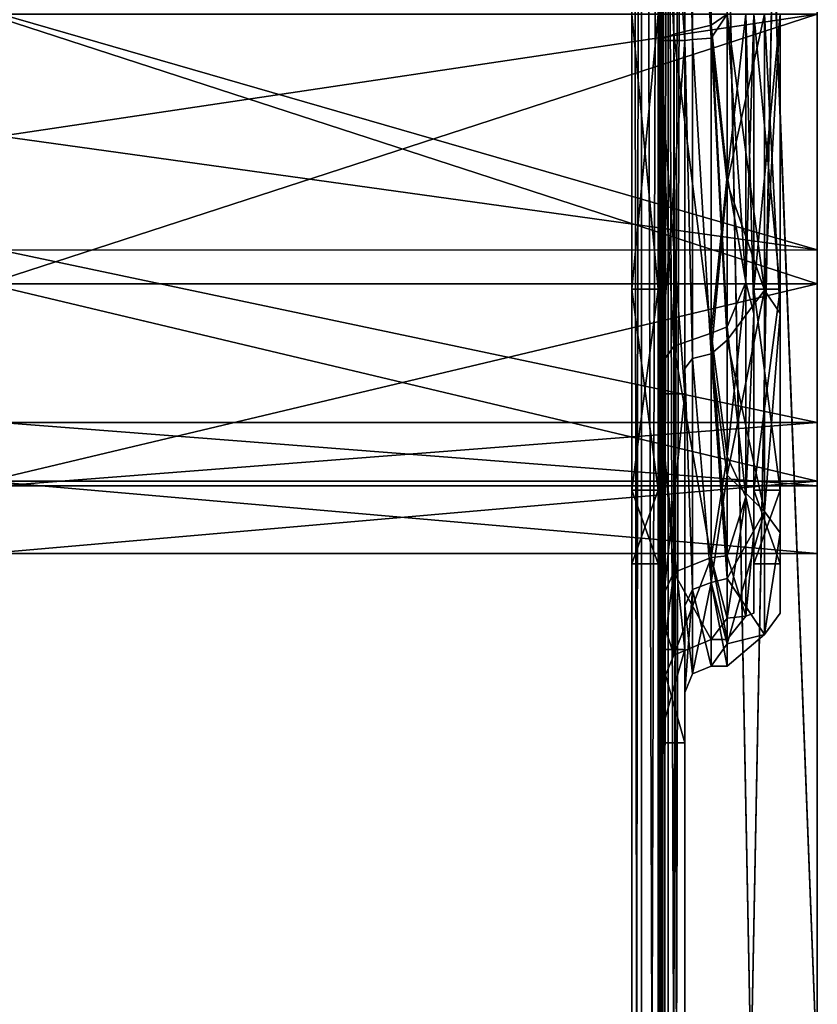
# Model space of a CAD drawing. Header units: millimetres. Extents: x -75 to 0, y -130 to 133.
# Tile 118 of 121: x -30 to 0, y 3 to 40. Entities that reach past the tile are written whole.
import ezdxf

# ---------------------------------------------------------------- set-up
doc = ezdxf.new("R2010")
doc.units = ezdxf.units.MM
doc.header["$LTSCALE"] = 65.185185
for name, color, linetype in [('27', 7, 'CONTINUOUS'), ('334', 7, 'CONTINUOUS'), ('348', 7, 'CONTINUOUS'), ('351', 7, 'CONTINUOUS'), ('354', 7, 'CONTINUOUS'), ('356', 7, 'CONTINUOUS'), ('358', 7, 'CONTINUOUS'), ('360', 7, 'CONTINUOUS'), ('361', 7, 'CONTINUOUS'), ('362', 7, 'CONTINUOUS'), ('363', 7, 'CONTINUOUS'), ('364', 7, 'CONTINUOUS'), ('366', 7, 'CONTINUOUS'), ('368', 7, 'CONTINUOUS'), ('370', 7, 'CONTINUOUS'), ('389', 7, 'CONTINUOUS'), ('390', 7, 'CONTINUOUS'), ('391', 7, 'CONTINUOUS'), ('392', 7, 'CONTINUOUS'), ('393', 7, 'CONTINUOUS'), ('394', 7, 'CONTINUOUS'), ('396', 7, 'CONTINUOUS'), ('397', 7, 'CONTINUOUS'), ('398', 7, 'CONTINUOUS'), ('400', 7, 'CONTINUOUS'), ('401', 7, 'CONTINUOUS')]:
    doc.layers.add(name, color=color, linetype=linetype)

msp = doc.modelspace()

# ---------------------------------------------------------------- linework, layer by layer
at = {"layer": '27', "linetype": 'CONTINUOUS'}
for points in [[(-30.8, 40, 17.8), (0, 40, 17.8), (0, 31.1, 15.415), (-30.8, 40, 17.8)], [(0, 40, -17.8), (-30.8, 40, -17.8), (-30.8, 35.39, -17.193), (0, 40, -17.8)], [(0, 31.1, -15.415), (0, 40, -17.8), (-30.8, 35.39, -17.193), (0, 31.1, -15.415)], [(-30.8, 40, 17.8), (0, 31.1, 15.415), (-30.8, 35.39, 17.193), (-30.8, 40, 17.8)], [(-30.8, 31.098, -15.414), (0, 31.1, -15.415), (-30.8, 35.39, -17.193), (-30.8, 31.098, -15.414)], [(-30.8, 35.39, 17.193), (0, 31.1, 15.415), (-30.8, 31.098, 15.414), (-30.8, 35.39, 17.193)], [(0, 24.585, -8.9), (0, 31.1, -15.415), (-30.8, 31.098, -15.414), (0, 24.585, -8.9)], [(0, 31.1, 15.415), (0, 24.585, 8.9), (-30.8, 31.098, 15.414), (0, 31.1, 15.415)], [(-30.8, 24.584, -8.899), (0, 24.585, -8.9), (-30.8, 31.098, -15.414), (-30.8, 24.584, -8.899)], [(-30.8, 31.098, 15.414), (0, 24.585, 8.9), (-30.8, 24.584, 8.899), (-30.8, 31.098, 15.414)], [(0, 22.2), (0, 24.585, -8.9), (-30.8, 22.2, 0), (0, 22.2)], [(-30.8, 22.2, 0), (0, 24.585, -8.9), (-30.8, 24.584, -8.899), (-30.8, 22.2, 0)], [(0, 24.585, 8.9), (0, 22.2), (-30.8, 24.584, 8.899), (0, 24.585, 8.9)], [(-30.8, 24.584, 8.899), (0, 22.2), (-30.8, 22.2, 0), (-30.8, 24.584, 8.899)]]:
    msp.add_3dface(points, dxfattribs=at)
at = {"layer": '334', "linetype": 'CONTINUOUS'}
for points in [[(-31.3, 40, 20.35), (-31.3, 29.825, 17.624), (0, 40, 20.35), (-31.3, 40, 20.35)], [(0, 40, 20.35), (-31.3, 29.825, 17.624), (0, 29.825, 17.624), (0, 40, 20.35)], [(-31.3, 29.825, -17.624), (-31.3, 40, -20.35), (0, 29.825, -17.624), (-31.3, 29.825, -17.624)], [(-31.3, 40, -20.35), (0, 40, -20.35), (0, 29.825, -17.624), (-31.3, 40, -20.35)], [(-31.3, 29.825, 17.624), (-31.3, 22.376, 10.175), (0, 29.825, 17.624), (-31.3, 29.825, 17.624)], [(0, 29.825, 17.624), (-31.3, 22.376, 10.175), (0, 22.376, 10.175), (0, 29.825, 17.624)], [(-31.3, 22.376, -10.175), (-31.3, 29.825, -17.624), (0, 22.376, -10.175), (-31.3, 22.376, -10.175)], [(0, 22.376, -10.175), (-31.3, 29.825, -17.624), (0, 29.825, -17.624), (0, 22.376, -10.175)], [(-31.3, 22.376, 10.175), (-31.3, 19.65), (0, 22.376, 10.175), (-31.3, 22.376, 10.175)], [(-31.3, 19.65), (-31.3, 22.376, -10.175), (0, 19.65), (-31.3, 19.65)], [(0, 22.376, 10.175), (-31.3, 19.65), (0, 19.65), (0, 22.376, 10.175)], [(0, 19.65), (-31.3, 22.376, -10.175), (0, 22.376, -10.175), (0, 19.65)]]:
    msp.add_3dface(points, dxfattribs=at)
at = {"layer": '348', "linetype": 'CONTINUOUS'}
for points in [[(0, 31.1, 15.415), (0, 40, 17.8), (0, 29.825, 17.624), (0, 31.1, 15.415)], [(0, 40, 17.8), (0, 40, 20.35), (0, 29.825, 17.624), (0, 40, 17.8)], [(0, 40, -17.8), (0, 31.1, -15.415), (0, 40, -20.35), (0, 40, -17.8)], [(0, 40, -20.35), (0, 31.1, -15.415), (0, 29.825, -17.624), (0, 40, -20.35)], [(0, 31.1, -15.415), (0, 24.585, -8.9), (0, 29.825, -17.624), (0, 31.1, -15.415)], [(0, 24.585, 8.9), (0, 31.1, 15.415), (0, 29.825, 17.624), (0, 24.585, 8.9)], [(0, 24.585, -8.9), (0, 22.376, -10.175), (0, 29.825, -17.624), (0, 24.585, -8.9)], [(0, 24.585, 8.9), (0, 29.825, 17.624), (0, 22.376, 10.175), (0, 24.585, 8.9)], [(0, 24.585, -8.9), (0, 22.2), (0, 22.376, -10.175), (0, 24.585, -8.9)], [(0, 22.2), (0, 24.585, 8.9), (0, 22.376, 10.175), (0, 22.2)], [(0, 22.2), (0, 22.376, 10.175), (0, 19.65), (0, 22.2)], [(0, 22.2), (0, 19.65), (0, 22.376, -10.175), (0, 22.2)]]:
    msp.add_3dface(points, dxfattribs=at)
at = {"layer": '351', "linetype": 'CONTINUOUS'}
for points in [[(-7, 40, 20.75), (-6, 40, 20.75), (-6, 29.625, 17.97), (-7, 40, 20.75)], [(-7, 29.625, 17.97), (-7, 40, 20.75), (-6, 29.625, 17.97), (-7, 29.625, 17.97)], [(-7, 40, -20.75), (-7, 29.625, -17.97), (-6, 40, -20.75), (-7, 40, -20.75)], [(-6, 40, -20.75), (-7, 29.625, -17.97), (-6, 29.625, -17.97), (-6, 40, -20.75)], [(-7, 22.03, 10.375), (-7, 29.625, 17.97), (-6, 22.03, 10.375), (-7, 22.03, 10.375)], [(-6, 22.03, 10.375), (-7, 29.625, 17.97), (-6, 29.625, 17.97), (-6, 22.03, 10.375)], [(-7, 29.625, -17.97), (-7, 22.03, -10.375), (-6, 29.625, -17.97), (-7, 29.625, -17.97)], [(-6, 29.625, -17.97), (-7, 22.03, -10.375), (-6, 22.03, -10.375), (-6, 29.625, -17.97)], [(-7, 19.25), (-7, 22.03, 10.375), (-6, 19.25), (-7, 19.25)], [(-6, 19.25), (-7, 22.03, 10.375), (-6, 22.03, 10.375), (-6, 19.25)], [(-7, 22.03, -10.375), (-7, 19.25), (-6, 22.03, -10.375), (-7, 22.03, -10.375)], [(-6, 22.03, -10.375), (-7, 19.25), (-6, 19.25), (-6, 22.03, -10.375)]]:
    msp.add_3dface(points, dxfattribs=at)
at = {"layer": '354', "linetype": 'CONTINUOUS'}
for points in [[(0, -129, 49), (-5, -129, 49), (-5, 129, 49), (0, -129, 49)], [(0, 0, 49), (0, -129, 49), (-5, 129, 49), (0, 0, 49)], [(0, 129, 49), (0, 0, 49), (-5, 129, 49), (0, 129, 49)]]:
    msp.add_3dface(points, dxfattribs=at)
at = {"layer": '356', "linetype": 'CONTINUOUS'}
for points in [[(-5, -129, -49), (0, 129, -49), (-5, 129, -49), (-5, -129, -49)], [(0, 129, -49), (-5, -129, -49), (0, 0, -49), (0, 129, -49)]]:
    msp.add_3dface(points, dxfattribs=at)
at = {"layer": '358', "linetype": 'CONTINUOUS'}
for points in [[(-5, 130, 50), (-5, -130, 50), (0, 130, 50), (-5, 130, 50)], [(0, 130, 50), (-5, -130, 50), (0, 0, 50), (0, 130, 50)]]:
    msp.add_3dface(points, dxfattribs=at)
at = {"layer": '360', "linetype": 'CONTINUOUS'}
for points in [[(0, -130, -50), (-5, -130, -50), (-5, 130, -50), (0, -130, -50)], [(0, -130, -50), (-5, 130, -50), (0, 0, -50), (0, -130, -50)], [(-5, 130, -50), (0, 130, -50), (0, 0, -50), (-5, 130, -50)]]:
    msp.add_3dface(points, dxfattribs=at)
at = {"layer": '361', "linetype": 'CONTINUOUS'}
for points in [[(0, 129, 49), (0, 130, 50), (0, 0, 50), (0, 129, 49)], [(0, 129, -49), (0, 0, -49), (0, 130, -50), (0, 129, -49)], [(0, 130, -50), (0, 0, -49), (0, 0, -50), (0, 130, -50)], [(0, 0, 49), (0, 129, 49), (0, 0, 50), (0, 0, 49)]]:
    msp.add_3dface(points, dxfattribs=at)
at = {"layer": '362', "linetype": 'CONTINUOUS'}
for points in [[(-6, 128, 48), (-6, -128, 48), (-6, 38.999, 27.482), (-6, 128, 48)], [(-6, 52.579, 24.455), (-6, 128, 48), (-6, 38.999, 27.482), (-6, 52.579, 24.455)], [(-6, -128, -48), (-6, 128, -48), (-6, -41.001, -27.482), (-6, -128, -48)], [(-6, -41.001, -27.482), (-6, 128, -48), (-6, -27.421, -24.455), (-6, -41.001, -27.482)], [(-6, -27.421, -24.455), (-6, 128, -48), (-6, -17.062, -15.168), (-6, -27.421, -24.455)], [(-6, -17.062, -15.168), (-6, 128, -48), (-6, 38.999, -27.482), (-6, -17.062, -15.168)], [(-6, 38.999, -27.482), (-6, 128, -48), (-6, 52.579, -24.455), (-6, 38.999, -27.482)], [(-6, 51.63, -22.806), (-6, 40, -20.75), (-6, 39.001, -25.581), (-6, 51.63, -22.806)], [(-6, 39.001, 25.581), (-6, 50.375, 17.97), (-6, 51.63, 22.806), (-6, 39.001, 25.581)], [(-6, 40, 20.75), (-6, 50.375, 17.97), (-6, 39.001, 25.581), (-6, 40, 20.75)], [(-6, 29.625, 17.97), (-6, 40, 20.75), (-6, 39.001, 25.581), (-6, 29.625, 17.97)], [(-6, 40, -20.75), (-6, 29.625, -17.97), (-6, 39.001, -25.581), (-6, 40, -20.75)], [(-6, 39.001, -25.581), (-6, 29.625, -17.97), (-6, 26.628, -21.83), (-6, 39.001, -25.581)], [(-6, 26.628, 21.83), (-6, 29.625, 17.97), (-6, 39.001, 25.581), (-6, 26.628, 21.83)], [(-6, 38.999, 27.482), (-6, -128, 48), (-6, 25.676, 23.475), (-6, 38.999, 27.482)], [(-6, 25.676, -23.475), (-6, -17.062, -15.168), (-6, 38.999, -27.482), (-6, 25.676, -23.475)], [(-6, 29.625, -17.97), (-6, 22.03, -10.375), (-6, 26.628, -21.83), (-6, 29.625, -17.97)], [(-6, 22.03, 10.375), (-6, 29.625, 17.97), (-6, 26.628, 21.83), (-6, 22.03, 10.375)], [(-6, 26.628, -21.83), (-6, 22.03, -10.375), (-6, 17.665, -12.511), (-6, 26.628, -21.83)], [(-6, 17.665, 12.511), (-6, 22.03, 10.375), (-6, 26.628, 21.83), (-6, 17.665, 12.511)], [(-6, -128, 48), (-6, -27.421, 24.455), (-6, 25.676, 23.475), (-6, -128, 48)], [(-6, -12.573, 2), (-6, -12.573, -2), (-6, 25.676, -23.475), (-6, -12.573, 2)], [(-6, 16.019, -13.46), (-6, -12.573, 2), (-6, 25.676, -23.475), (-6, 16.019, -13.46)], [(-6, 25.676, 23.475), (-6, -27.421, 24.455), (-6, 16.019, 13.46), (-6, 25.676, 23.475)], [(-6, -12.573, -2), (-6, -17.062, -15.168), (-6, 25.676, -23.475), (-6, -12.573, -2)], [(-6, 22.03, -10.375), (-6, 19.25), (-6, 17.665, -12.511), (-6, 22.03, -10.375)], [(-6, 19.25), (-6, 22.03, 10.375), (-6, 17.665, 12.511), (-6, 19.25)], [(-6, 17.665, -12.511), (-6, 19.25), (-6, 17.665, 12.511), (-6, 17.665, -12.511)], [(-6, 14.4), (-6, 17.665, -12.511), (-6, 17.665, 12.511), (-6, 14.4)], [(-6, 12.5), (-6, -12.573, 2), (-6, 16.019, -13.46), (-6, 12.5)], [(-6, 16.019, 13.46), (-6, -27.421, 24.455), (-6, 12.5), (-6, 16.019, 13.46)], [(-6, -17.062, 15.168), (-6, -12.573, 2), (-6, 12.5), (-6, -17.062, 15.168)], [(-6, -27.421, 24.455), (-6, -17.062, 15.168), (-6, 12.5), (-6, -27.421, 24.455)]]:
    msp.add_3dface(points, dxfattribs=at)
at = {"layer": '363', "linetype": 'CONTINUOUS'}
for points in [[(-7, -29.625, 17.97), (-7, -40, 20.75), (-7, 128, 48), (-7, -29.625, 17.97)], [(-7, 128, 48), (-7, -40, 20.75), (-7, -128, 48), (-7, 128, 48)], [(-7, -22.03, 10.375), (-7, -29.625, 17.97), (-7, 128, 48), (-7, -22.03, 10.375)], [(-7, 29.625, 17.97), (-7, -22.03, 10.375), (-7, 128, 48), (-7, 29.625, 17.97)], [(-7, 40, 20.75), (-7, 29.625, 17.97), (-7, 128, 48), (-7, 40, 20.75)], [(-7, -128, -48), (-7, 40, -20.75), (-7, 128, -48), (-7, -128, -48)], [(-7, 29.625, -17.97), (-7, 40, -20.75), (-7, -128, -48), (-7, 29.625, -17.97)], [(-7, -19.25), (-7, -22.03, 10.375), (-7, 29.625, 17.97), (-7, -19.25)], [(-7, -19.25), (-7, 29.625, 17.97), (-7, 22.03, 10.375), (-7, -19.25)], [(-7, 22.03, -10.375), (-7, 29.625, -17.97), (-7, -128, -48), (-7, 22.03, -10.375)], [(-7, -29.625, -17.97), (-7, 19.25), (-7, 22.03, -10.375), (-7, -29.625, -17.97)], [(-7, -29.625, -17.97), (-7, 22.03, -10.375), (-7, -128, -48), (-7, -29.625, -17.97)], [(-7, -19.25), (-7, 22.03, 10.375), (-7, 19.25), (-7, -19.25)], [(-7, -29.625, -17.97), (-7, -22.03, -10.375), (-7, 19.25), (-7, -29.625, -17.97)], [(-7, -22.03, -10.375), (-7, -19.25), (-7, 19.25), (-7, -22.03, -10.375)]]:
    msp.add_3dface(points, dxfattribs=at)
at = {"layer": '364', "linetype": 'CONTINUOUS'}
for points in [[(-5, -129, -49), (-5, 129, -49), (-5.63, 128.776, -48.776), (-5, -129, -49)], [(-5.892, 128.452, -48.452), (-5.63, -128.776, -48.776), (-5.63, 128.776, -48.776), (-5.892, 128.452, -48.452)], [(-5.63, -128.776, -48.776), (-5, -129, -49), (-5.63, 128.776, -48.776), (-5.63, -128.776, -48.776)], [(-6, 128, -48), (-5.892, -128.452, -48.452), (-5.892, 128.452, -48.452), (-6, 128, -48)], [(-5.892, -128.452, -48.452), (-5.63, -128.776, -48.776), (-5.892, 128.452, -48.452), (-5.892, -128.452, -48.452)], [(-6, 128, -48), (-6, -128, -48), (-5.892, -128.452, -48.452), (-6, 128, -48)]]:
    msp.add_3dface(points, dxfattribs=at)
at = {"layer": '366', "linetype": 'CONTINUOUS'}
for points in [[(-5, 129, 49), (-5, -129, 49), (-5.63, -128.776, 48.776), (-5, 129, 49)], [(-5, 129, 49), (-5.63, -128.776, 48.776), (-5.63, 128.776, 48.776), (-5, 129, 49)], [(-5.63, -128.776, 48.776), (-5.892, -128.452, 48.452), (-5.63, 128.776, 48.776), (-5.63, -128.776, 48.776)], [(-5.63, 128.776, 48.776), (-5.892, -128.452, 48.452), (-5.892, 128.452, 48.452), (-5.63, 128.776, 48.776)], [(-6, -128, 48), (-6, 128, 48), (-5.892, 128.452, 48.452), (-6, -128, 48)], [(-5.892, -128.452, 48.452), (-6, -128, 48), (-5.892, 128.452, 48.452), (-5.892, -128.452, 48.452)]]:
    msp.add_3dface(points, dxfattribs=at)
at = {"layer": '368', "linetype": 'CONTINUOUS'}
for points in [[(-5.845, -129.813, -49.813), (-6.631, -129.158, -49.158), (-5.845, 129.813, -49.813), (-5.845, -129.813, -49.813)], [(-5.845, 129.813, -49.813), (-6.631, -129.158, -49.158), (-6.631, 129.158, -49.158), (-5.845, 129.813, -49.813)], [(-5, 130, -50), (-5, -130, -50), (-5.845, -129.813, -49.813), (-5, 130, -50)], [(-5, 130, -50), (-5.845, -129.813, -49.813), (-5.845, 129.813, -49.813), (-5, 130, -50)], [(-7, -128, -48), (-7, 128, -48), (-6.631, 129.158, -49.158), (-7, -128, -48)], [(-6.631, -129.158, -49.158), (-7, -128, -48), (-6.631, 129.158, -49.158), (-6.631, -129.158, -49.158)]]:
    msp.add_3dface(points, dxfattribs=at)
at = {"layer": '370', "linetype": 'CONTINUOUS'}
for points in [[(-6.631, 129.158, 49.158), (-5.845, -129.813, 49.813), (-5.845, 129.813, 49.813), (-6.631, 129.158, 49.158)], [(-5, -130, 50), (-5, 130, 50), (-5.845, 129.813, 49.813), (-5, -130, 50)], [(-5.845, -129.813, 49.813), (-5, -130, 50), (-5.845, 129.813, 49.813), (-5.845, -129.813, 49.813)], [(-7, 128, 48), (-6.631, -129.158, 49.158), (-6.631, 129.158, 49.158), (-7, 128, 48)], [(-6.631, -129.158, 49.158), (-5.845, -129.813, 49.813), (-6.631, 129.158, 49.158), (-6.631, -129.158, 49.158)], [(-7, 128, 48), (-7, -128, 48), (-6.631, -129.158, 49.158), (-7, 128, 48)]]:
    msp.add_3dface(points, dxfattribs=at)
at = {"layer": '389', "linetype": 'CONTINUOUS'}
for points in [[(-2.4, 28.701, 19.573), (-2.4, 40, 22.6), (-2.4, 29.625, 17.97), (-2.4, 28.701, 19.573)], [(-2.4, 29.625, 17.97), (-2.4, 40, 22.6), (-2.4, 40, 20.75), (-2.4, 29.625, 17.97)], [(-2.4, 40, -22.6), (-2.4, 28.701, -19.573), (-2.4, 40, -20.75), (-2.4, 40, -22.6)], [(-2.4, 40, -20.75), (-2.4, 28.701, -19.573), (-2.4, 29.625, -17.97), (-2.4, 40, -20.75)], [(-2.4, 22.03, 10.375), (-2.4, 28.701, 19.573), (-2.4, 29.625, 17.97), (-2.4, 22.03, 10.375)], [(-2.4, 29.625, -17.97), (-2.4, 28.701, -19.573), (-2.4, 22.03, -10.375), (-2.4, 29.625, -17.97)], [(-2.4, 20.428, 11.3), (-2.4, 28.701, 19.573), (-2.4, 22.03, 10.375), (-2.4, 20.428, 11.3)], [(-2.4, 28.701, -19.573), (-2.4, 20.428, -11.3), (-2.4, 22.03, -10.375), (-2.4, 28.701, -19.573)], [(-2.4, 19.25), (-2.4, 20.428, 11.3), (-2.4, 22.03, 10.375), (-2.4, 19.25)], [(-2.4, 22.03, -10.375), (-2.4, 20.428, -11.3), (-2.4, 19.25), (-2.4, 22.03, -10.375)], [(-2.4, 17.4), (-2.4, 20.428, 11.3), (-2.4, 19.25), (-2.4, 17.4)], [(-2.4, 20.428, -11.3), (-2.4, 17.4), (-2.4, 19.25), (-2.4, 20.428, -11.3)]]:
    msp.add_3dface(points, dxfattribs=at)
at = {"layer": '390', "linetype": 'CONTINUOUS'}
for points in [[(-4, 39.58, -23.596), (-3.4, 40, -23.6), (-4, 51.312, -20.713), (-4, 39.58, -23.596)], [(-4, 51.312, 20.713), (-3.4, 40, 23.6), (-4, 39.58, 23.596), (-4, 51.312, 20.713)], [(-3.4, 33.892, -22.796), (-3.4, 40, -23.6), (-4, 39.58, -23.596), (-3.4, 33.892, -22.796)], [(-3.4, 40, 23.6), (-3.4, 33.892, 22.796), (-4, 39.58, 23.596), (-3.4, 40, 23.6)], [(-4, 27.958, -20.297), (-3.4, 33.892, -22.796), (-4, 39.58, -23.596), (-4, 27.958, -20.297)], [(-3.4, 33.892, 22.796), (-3.4, 28.2, 20.438), (-4, 39.58, 23.596), (-3.4, 33.892, 22.796)], [(-4, 39.58, 23.596), (-3.4, 28.2, 20.438), (-4, 27.958, 20.297), (-4, 39.58, 23.596)], [(-3.4, 28.2, -20.438), (-3.4, 33.892, -22.796), (-4, 27.958, -20.297), (-3.4, 28.2, -20.438)], [(-3.4, 23.312, -16.688), (-3.4, 28.2, -20.438), (-4, 27.958, -20.297), (-3.4, 23.312, -16.688)], [(-3.4, 28.2, 20.438), (-3.4, 23.312, 16.688), (-4, 27.958, 20.297), (-3.4, 28.2, 20.438)], [(-4, 19.492, -11.678), (-3.4, 23.312, -16.688), (-4, 27.958, -20.297), (-4, 19.492, -11.678)], [(-3.4, 23.312, 16.688), (-3.4, 19.562, 11.8), (-4, 27.958, 20.297), (-3.4, 23.312, 16.688)], [(-4, 27.958, 20.297), (-3.4, 19.562, 11.8), (-4, 19.492, 11.678), (-4, 27.958, 20.297)], [(-3.4, 19.562, -11.8), (-3.4, 23.312, -16.688), (-4, 19.492, -11.678), (-3.4, 19.562, -11.8)], [(-3.4, 17.204, -6.108), (-3.4, 19.562, -11.8), (-4, 19.492, -11.678), (-3.4, 17.204, -6.108)], [(-3.4, 19.562, 11.8), (-3.4, 17.204, 6.108), (-4, 19.492, 11.678), (-3.4, 19.562, 11.8)], [(-4, 16.4), (-3.4, 17.204, -6.108), (-4, 19.492, -11.678), (-4, 16.4)], [(-3.4, 17.204, 6.108), (-3.4, 16.4), (-4, 19.492, 11.678), (-3.4, 17.204, 6.108)], [(-4, 19.492, 11.678), (-3.4, 16.4), (-4, 16.4), (-4, 19.492, 11.678)], [(-3.4, 16.4), (-3.4, 17.204, -6.108), (-4, 16.4), (-3.4, 16.4)]]:
    msp.add_3dface(points, dxfattribs=at)
at = {"layer": '391', "linetype": 'CONTINUOUS'}
for points in [[(-6, 52.579, 24.455), (-6, 38.999, 27.482), (-5, 52.579, 24.455), (-6, 52.579, 24.455)], [(-5, 52.579, 24.455), (-6, 38.999, 27.482), (-5, 38.999, 27.482), (-5, 52.579, 24.455)], [(-6, 38.999, -27.482), (-6, 52.579, -24.455), (-5, 38.999, -27.482), (-6, 38.999, -27.482)], [(-5, 38.999, -27.482), (-6, 52.579, -24.455), (-5, 52.579, -24.455), (-5, 38.999, -27.482)], [(-6, 38.999, 27.482), (-6, 25.676, 23.475), (-5, 38.999, 27.482), (-6, 38.999, 27.482)], [(-5, 38.999, 27.482), (-6, 25.676, 23.475), (-5, 25.676, 23.475), (-5, 38.999, 27.482)], [(-6, 25.676, -23.475), (-6, 38.999, -27.482), (-5, 25.676, -23.475), (-6, 25.676, -23.475)], [(-5, 25.676, -23.475), (-6, 38.999, -27.482), (-5, 38.999, -27.482), (-5, 25.676, -23.475)], [(-6, 25.676, 23.475), (-6, 16.019, 13.46), (-5, 25.676, 23.475), (-6, 25.676, 23.475)], [(-5, 25.676, 23.475), (-6, 16.019, 13.46), (-5, 16.019, 13.46), (-5, 25.676, 23.475)], [(-6, 16.019, -13.46), (-6, 25.676, -23.475), (-5, 16.019, -13.46), (-6, 16.019, -13.46)], [(-5, 16.019, -13.46), (-6, 25.676, -23.475), (-5, 25.676, -23.475), (-5, 16.019, -13.46)], [(-6, 16.019, 13.46), (-6, 12.5), (-5, 16.019, 13.46), (-6, 16.019, 13.46)], [(-6, 12.5), (-6, 16.019, -13.46), (-5, 12.5, 0), (-6, 12.5)], [(-5, 16.019, 13.46), (-6, 12.5), (-5, 12.5, 0), (-5, 16.019, 13.46)], [(-5, 12.5, 0), (-6, 16.019, -13.46), (-5, 16.019, -13.46), (-5, 12.5, 0)]]:
    msp.add_3dface(points, dxfattribs=at)
at = {"layer": '392', "linetype": 'CONTINUOUS'}
for points in [[(-5, 52.579, 24.455), (-5, 38.999, 27.482), (-5, 39, 25.58), (-5, 52.579, 24.455)], [(-5, 51.628, 22.807), (-5, 52.579, 24.455), (-5, 39, 25.58), (-5, 51.628, 22.807)], [(-5, 38.999, -27.482), (-5, 52.579, -24.455), (-5, 39, -25.58), (-5, 38.999, -27.482)], [(-5, 39, -25.58), (-5, 52.579, -24.455), (-5, 51.628, -22.807), (-5, 39, -25.58)], [(-5, 38.999, 27.482), (-5, 25.676, 23.475), (-5, 39, 25.58), (-5, 38.999, 27.482)], [(-5, 39, 25.58), (-5, 25.676, 23.475), (-5, 26.627, 21.829), (-5, 39, 25.58)], [(-5, 25.676, -23.475), (-5, 38.999, -27.482), (-5, 39, -25.58), (-5, 25.676, -23.475)], [(-5, 26.627, -21.829), (-5, 25.676, -23.475), (-5, 39, -25.58), (-5, 26.627, -21.829)], [(-5, 25.676, 23.475), (-5, 16.019, 13.46), (-5, 26.627, 21.829), (-5, 25.676, 23.475)], [(-5, 26.627, 21.829), (-5, 16.019, 13.46), (-5, 17.665, 12.51), (-5, 26.627, 21.829)], [(-5, 16.019, -13.46), (-5, 25.676, -23.475), (-5, 26.627, -21.829), (-5, 16.019, -13.46)], [(-5, 17.665, -12.51), (-5, 16.019, -13.46), (-5, 26.627, -21.829), (-5, 17.665, -12.51)], [(-5, 16.019, 13.46), (-5, 12.5, 0), (-5, 17.665, 12.51), (-5, 16.019, 13.46)], [(-5, 17.665, 12.51), (-5, 12.5, 0), (-5, 14.4, 0), (-5, 17.665, 12.51)], [(-5, 14.4, 0), (-5, 16.019, -13.46), (-5, 17.665, -12.51), (-5, 14.4, 0)], [(-5, 12.5, 0), (-5, 16.019, -13.46), (-5, 14.4, 0), (-5, 12.5, 0)]]:
    msp.add_3dface(points, dxfattribs=at)
at = {"layer": '393', "linetype": 'CONTINUOUS'}
for points in [[(-4, 39.098, 24.583), (-3.4, 40, 24.6), (-4, 51.244, 21.88), (-4, 39.098, 24.583)], [(-4, 51.244, -21.88), (-3.4, 40, -24.6), (-4, 39.098, -24.583), (-4, 51.244, -21.88)], [(-3.4, 33.633, 23.762), (-3.4, 40, 24.6), (-4, 39.098, 24.583), (-3.4, 33.633, 23.762)], [(-3.4, 40, -24.6), (-3.4, 33.633, -23.762), (-4, 39.098, -24.583), (-3.4, 40, -24.6)], [(-4, 27.183, 20.997), (-3.4, 33.633, 23.762), (-4, 39.098, 24.583), (-4, 27.183, 20.997)], [(-3.4, 33.633, -23.762), (-3.4, 27.7, -21.304), (-4, 39.098, -24.583), (-3.4, 33.633, -23.762)], [(-4, 39.098, -24.583), (-3.4, 27.7, -21.304), (-4, 27.183, -20.997), (-4, 39.098, -24.583)], [(-3.4, 27.7, 21.304), (-3.4, 33.633, 23.762), (-4, 27.183, 20.997), (-3.4, 27.7, 21.304)], [(-3.4, 22.605, 17.395), (-3.4, 27.7, 21.304), (-4, 27.183, 20.997), (-3.4, 22.605, 17.395)], [(-3.4, 27.7, -21.304), (-3.4, 22.605, -17.395), (-4, 27.183, -20.997), (-3.4, 27.7, -21.304)], [(-4, 18.547, 12.039), (-3.4, 22.605, 17.395), (-4, 27.183, 20.997), (-4, 18.547, 12.039)], [(-3.4, 22.605, -17.395), (-3.4, 18.696, -12.3), (-4, 27.183, -20.997), (-3.4, 22.605, -17.395)], [(-4, 27.183, -20.997), (-3.4, 18.696, -12.3), (-4, 18.547, -12.039), (-4, 27.183, -20.997)], [(-3.4, 18.696, 12.3), (-3.4, 22.605, 17.395), (-4, 18.547, 12.039), (-3.4, 18.696, 12.3)], [(-3.4, 16.238, 6.367), (-3.4, 18.696, 12.3), (-4, 18.547, 12.039), (-3.4, 16.238, 6.367)], [(-3.4, 18.696, -12.3), (-3.4, 16.238, -6.367), (-4, 18.547, -12.039), (-3.4, 18.696, -12.3)], [(-4, 15.4), (-3.4, 16.238, 6.367), (-4, 18.547, 12.039), (-4, 15.4)], [(-3.4, 16.238, -6.367), (-3.4, 15.4), (-4, 18.547, -12.039), (-3.4, 16.238, -6.367)], [(-4, 18.547, -12.039), (-3.4, 15.4), (-4, 15.4), (-4, 18.547, -12.039)], [(-3.4, 15.4), (-3.4, 16.238, 6.367), (-4, 15.4), (-3.4, 15.4)]]:
    msp.add_3dface(points, dxfattribs=at)
at = {"layer": '394', "linetype": 'CONTINUOUS'}
for points in [[(-1.4, 28.701, -19.573), (-1.4, 40, -22.6), (-1.4, 29.625, -17.97), (-1.4, 28.701, -19.573)], [(-1.4, 40, -22.6), (-1.4, 40, -20.75), (-1.4, 29.625, -17.97), (-1.4, 40, -22.6)], [(-1.4, 40, 22.6), (-1.4, 28.701, 19.573), (-1.4, 40, 20.75), (-1.4, 40, 22.6)], [(-1.4, 40, 20.75), (-1.4, 28.701, 19.573), (-1.4, 29.625, 17.97), (-1.4, 40, 20.75)], [(-1.4, 22.03, -10.375), (-1.4, 28.701, -19.573), (-1.4, 29.625, -17.97), (-1.4, 22.03, -10.375)], [(-1.4, 29.625, 17.97), (-1.4, 28.701, 19.573), (-1.4, 22.03, 10.375), (-1.4, 29.625, 17.97)], [(-1.4, 20.428, -11.3), (-1.4, 28.701, -19.573), (-1.4, 22.03, -10.375), (-1.4, 20.428, -11.3)], [(-1.4, 28.701, 19.573), (-1.4, 20.428, 11.3), (-1.4, 22.03, 10.375), (-1.4, 28.701, 19.573)], [(-1.4, 19.25), (-1.4, 20.428, -11.3), (-1.4, 22.03, -10.375), (-1.4, 19.25)], [(-1.4, 22.03, 10.375), (-1.4, 20.428, 11.3), (-1.4, 19.25), (-1.4, 22.03, 10.375)], [(-1.4, 17.4, 0), (-1.4, 20.428, -11.3), (-1.4, 19.25), (-1.4, 17.4, 0)], [(-1.4, 20.428, 11.3), (-1.4, 17.4, 0), (-1.4, 19.25), (-1.4, 20.428, 11.3)]]:
    msp.add_3dface(points, dxfattribs=at)
at = {"layer": '396', "linetype": 'CONTINUOUS'}
for points in [[(-2.4, 40, -20.75), (-2.4, 29.625, -17.97), (-1.4, 40, -20.75), (-2.4, 40, -20.75)], [(-1.4, 40, -20.75), (-2.4, 29.625, -17.97), (-1.4, 29.625, -17.97), (-1.4, 40, -20.75)], [(-2.4, 29.625, 17.97), (-2.4, 40, 20.75), (-1.4, 29.625, 17.97), (-2.4, 29.625, 17.97)], [(-2.4, 40, 20.75), (-1.4, 40, 20.75), (-1.4, 29.625, 17.97), (-2.4, 40, 20.75)], [(-2.4, 29.625, -17.97), (-2.4, 22.03, -10.375), (-1.4, 29.625, -17.97), (-2.4, 29.625, -17.97)], [(-2.4, 22.03, -10.375), (-1.4, 22.03, -10.375), (-1.4, 29.625, -17.97), (-2.4, 22.03, -10.375)], [(-2.4, 22.03, 10.375), (-2.4, 29.625, 17.97), (-1.4, 22.03, 10.375), (-2.4, 22.03, 10.375)], [(-2.4, 29.625, 17.97), (-1.4, 29.625, 17.97), (-1.4, 22.03, 10.375), (-2.4, 29.625, 17.97)], [(-2.4, 22.03, -10.375), (-2.4, 19.25), (-1.4, 22.03, -10.375), (-2.4, 22.03, -10.375)], [(-2.4, 19.25), (-2.4, 22.03, 10.375), (-1.4, 19.25), (-2.4, 19.25)], [(-2.4, 19.25), (-1.4, 19.25), (-1.4, 22.03, -10.375), (-2.4, 19.25)], [(-2.4, 22.03, 10.375), (-1.4, 22.03, 10.375), (-1.4, 19.25), (-2.4, 22.03, 10.375)]]:
    msp.add_3dface(points, dxfattribs=at)
at = {"layer": '397', "linetype": 'CONTINUOUS'}
for points in [[(-5, 51.628, 22.807), (-5, 39, 25.58), (-4.707, 39.045, 24.875), (-5, 51.628, 22.807)], [(-5, 51.628, 22.807), (-4.707, 39.045, 24.875), (-4.707, 51.327, 22.166), (-5, 51.628, 22.807)], [(-5, 39, -25.58), (-5, 51.628, -22.807), (-4.707, 39.045, -24.875), (-5, 39, -25.58)], [(-5, 51.628, -22.807), (-4.707, 51.327, -22.166), (-4.707, 39.045, -24.875), (-5, 51.628, -22.807)], [(-4, 51.244, -21.88), (-4, 39.098, -24.583), (-4.707, 51.327, -22.166), (-4, 51.244, -21.88)], [(-4.707, 51.327, -22.166), (-4, 39.098, -24.583), (-4.707, 39.045, -24.875), (-4.707, 51.327, -22.166)], [(-4, 39.098, 24.583), (-4, 51.244, 21.88), (-4.707, 51.327, 22.166), (-4, 39.098, 24.583)], [(-4.707, 39.045, 24.875), (-4, 39.098, 24.583), (-4.707, 51.327, 22.166), (-4.707, 39.045, 24.875)], [(-5, 39, 25.58), (-4.707, 27.006, 21.232), (-4.707, 39.045, 24.875), (-5, 39, 25.58)], [(-5, 39, -25.58), (-4.707, 39.045, -24.875), (-4.707, 27.006, -21.232), (-5, 39, -25.58)], [(-4, 39.098, -24.583), (-4, 27.183, -20.997), (-4.707, 39.045, -24.875), (-4, 39.098, -24.583)], [(-4, 27.183, 20.997), (-4, 39.098, 24.583), (-4.707, 39.045, 24.875), (-4, 27.183, 20.997)], [(-4.707, 39.045, -24.875), (-4, 27.183, -20.997), (-4.707, 27.006, -21.232), (-4.707, 39.045, -24.875)], [(-4.707, 27.006, 21.232), (-4, 27.183, 20.997), (-4.707, 39.045, 24.875), (-4.707, 27.006, 21.232)], [(-5, 39, 25.58), (-5, 26.627, 21.829), (-4.707, 27.006, 21.232), (-5, 39, 25.58)], [(-5, 26.627, -21.829), (-5, 39, -25.58), (-4.707, 27.006, -21.232), (-5, 26.627, -21.829)], [(-4, 27.183, -20.997), (-4, 18.547, -12.039), (-4.707, 27.006, -21.232), (-4, 27.183, -20.997)], [(-4, 18.547, 12.039), (-4, 27.183, 20.997), (-4.707, 27.006, 21.232), (-4, 18.547, 12.039)], [(-5, 26.627, 21.829), (-4.707, 18.285, 12.17), (-4.707, 27.006, 21.232), (-5, 26.627, 21.829)], [(-5, 26.627, -21.829), (-4.707, 27.006, -21.232), (-4.707, 18.285, -12.17), (-5, 26.627, -21.829)], [(-4.707, 27.006, -21.232), (-4, 18.547, -12.039), (-4.707, 18.285, -12.17), (-4.707, 27.006, -21.232)], [(-4.707, 18.285, 12.17), (-4, 18.547, 12.039), (-4.707, 27.006, 21.232), (-4.707, 18.285, 12.17)], [(-5, 26.627, 21.829), (-5, 17.665, 12.51), (-4.707, 18.285, 12.17), (-5, 26.627, 21.829)], [(-5, 17.665, -12.51), (-5, 26.627, -21.829), (-4.707, 18.285, -12.17), (-5, 17.665, -12.51)], [(-5, 17.665, 12.51), (-5, 14.4, 0), (-4.707, 18.285, 12.17), (-5, 17.665, 12.51)], [(-5, 14.4, 0), (-4.707, 15.107, 0), (-4.707, 18.285, 12.17), (-5, 14.4, 0)], [(-5, 17.665, -12.51), (-4.707, 18.285, -12.17), (-4.707, 15.107, 0), (-5, 17.665, -12.51)], [(-4, 18.547, -12.039), (-4, 15.4), (-4.707, 18.285, -12.17), (-4, 18.547, -12.039)], [(-4, 15.4), (-4, 18.547, 12.039), (-4.707, 15.107, 0), (-4, 15.4)], [(-4.707, 15.107, 0), (-4, 18.547, 12.039), (-4.707, 18.285, 12.17), (-4.707, 15.107, 0)], [(-4.707, 18.285, -12.17), (-4, 15.4), (-4.707, 15.107, 0), (-4.707, 18.285, -12.17)], [(-5, 14.4, 0), (-5, 17.665, -12.51), (-4.707, 15.107, 0), (-5, 14.4, 0)]]:
    msp.add_3dface(points, dxfattribs=at)
at = {"layer": '398', "linetype": 'CONTINUOUS'}
for points in [[(-3.4, 40, -23.6), (-3.4, 33.892, -22.796), (-2.693, 40, -23.307), (-3.4, 40, -23.6)], [(-2.693, 40, -23.307), (-3.4, 33.892, -22.796), (-2.693, 29.887, -20.999), (-2.693, 40, -23.307)], [(-3.4, 33.892, 22.796), (-3.4, 40, 23.6), (-2.693, 29.887, 20.999), (-3.4, 33.892, 22.796)], [(-2.693, 29.887, 20.999), (-3.4, 40, 23.6), (-2.693, 40, 23.307), (-2.693, 29.887, 20.999)], [(-2.4, 40, 22.6), (-2.4, 28.701, 19.573), (-2.693, 40, 23.307), (-2.4, 40, 22.6)], [(-2.4, 28.701, 19.573), (-2.693, 29.887, 20.999), (-2.693, 40, 23.307), (-2.4, 28.701, 19.573)], [(-2.4, 28.701, -19.573), (-2.4, 40, -22.6), (-2.693, 29.887, -20.999), (-2.4, 28.701, -19.573)], [(-2.4, 40, -22.6), (-2.693, 40, -23.307), (-2.693, 29.887, -20.999), (-2.4, 40, -22.6)], [(-3.4, 33.892, -22.796), (-3.4, 28.2, -20.438), (-2.693, 29.887, -20.999), (-3.4, 33.892, -22.796)], [(-3.4, 28.2, 20.438), (-3.4, 33.892, 22.796), (-2.693, 29.887, 20.999), (-3.4, 28.2, 20.438)], [(-3.4, 28.2, -20.438), (-3.4, 23.312, -16.688), (-2.693, 29.887, -20.999), (-3.4, 28.2, -20.438)], [(-2.693, 29.887, -20.999), (-3.4, 23.312, -16.688), (-2.693, 21.778, -14.532), (-2.693, 29.887, -20.999)], [(-2.693, 21.778, 14.532), (-3.4, 28.2, 20.438), (-2.693, 29.887, 20.999), (-2.693, 21.778, 14.532)], [(-2.4, 28.701, 19.573), (-2.693, 21.778, 14.532), (-2.693, 29.887, 20.999), (-2.4, 28.701, 19.573)], [(-2.4, 28.701, -19.573), (-2.693, 29.887, -20.999), (-2.693, 21.778, -14.532), (-2.4, 28.701, -19.573)], [(-2.4, 28.701, 19.573), (-2.4, 20.428, 11.3), (-2.693, 21.778, 14.532), (-2.4, 28.701, 19.573)], [(-2.4, 20.428, -11.3), (-2.4, 28.701, -19.573), (-2.693, 21.778, -14.532), (-2.4, 20.428, -11.3)], [(-3.4, 23.312, 16.688), (-3.4, 28.2, 20.438), (-2.693, 21.778, 14.532), (-3.4, 23.312, 16.688)], [(-3.4, 23.312, -16.688), (-3.4, 19.562, -11.8), (-2.693, 21.778, -14.532), (-3.4, 23.312, -16.688)], [(-3.4, 19.562, 11.8), (-3.4, 23.312, 16.688), (-2.693, 21.778, 14.532), (-3.4, 19.562, 11.8)], [(-3.4, 19.562, -11.8), (-3.4, 17.204, -6.108), (-2.693, 21.778, -14.532), (-3.4, 19.562, -11.8)], [(-2.693, 21.778, -14.532), (-3.4, 17.204, -6.108), (-2.693, 17.277, -5.186), (-2.693, 21.778, -14.532)], [(-2.693, 17.277, 5.186), (-3.4, 19.562, 11.8), (-2.693, 21.778, 14.532), (-2.693, 17.277, 5.186)], [(-2.4, 20.428, 11.3), (-2.693, 17.277, 5.186), (-2.693, 21.778, 14.532), (-2.4, 20.428, 11.3)], [(-2.4, 20.428, -11.3), (-2.693, 21.778, -14.532), (-2.693, 17.277, -5.186), (-2.4, 20.428, -11.3)], [(-2.4, 20.428, 11.3), (-2.4, 17.4), (-2.693, 17.277, 5.186), (-2.4, 20.428, 11.3)], [(-2.4, 17.4), (-2.4, 20.428, -11.3), (-2.693, 17.277, -5.186), (-2.4, 17.4)], [(-3.4, 17.204, 6.108), (-3.4, 19.562, 11.8), (-2.693, 17.277, 5.186), (-3.4, 17.204, 6.108)], [(-3.4, 17.204, -6.108), (-3.4, 16.4), (-2.693, 17.277, -5.186), (-3.4, 17.204, -6.108)], [(-3.4, 16.4), (-3.4, 17.204, 6.108), (-2.693, 17.277, 5.186), (-3.4, 16.4)], [(-2.693, 17.277, -5.186), (-3.4, 16.4), (-2.693, 17.277, 5.186), (-2.693, 17.277, -5.186)], [(-2.4, 17.4), (-2.693, 17.277, -5.186), (-2.693, 17.277, 5.186), (-2.4, 17.4)]]:
    msp.add_3dface(points, dxfattribs=at)
at = {"layer": '400', "linetype": 'CONTINUOUS'}
for points in [[(-6, 51.63, -22.806), (-6, 39.001, -25.581), (-5.414, 39.242, -24.174), (-6, 51.63, -22.806)], [(-5.414, 51.207, -21.432), (-6, 51.63, -22.806), (-5.414, 39.242, -24.174), (-5.414, 51.207, -21.432)], [(-6, 39.001, 25.581), (-6, 51.63, 22.806), (-5.414, 39.242, 24.174), (-6, 39.001, 25.581)], [(-5.414, 39.242, 24.174), (-6, 51.63, 22.806), (-5.414, 51.207, 21.433), (-5.414, 39.242, 24.174)], [(-4, 51.312, 20.713), (-4, 39.58, 23.596), (-5.414, 51.207, 21.433), (-4, 51.312, 20.713)], [(-4, 39.58, -23.596), (-4, 51.312, -20.713), (-5.414, 51.207, -21.432), (-4, 39.58, -23.596)], [(-4, 39.58, 23.596), (-5.414, 39.242, 24.174), (-5.414, 51.207, 21.433), (-4, 39.58, 23.596)], [(-4, 39.58, -23.596), (-5.414, 51.207, -21.432), (-5.414, 39.242, -24.174), (-4, 39.58, -23.596)], [(-4, 39.58, 23.596), (-4, 27.958, 20.297), (-5.414, 39.242, 24.174), (-4, 39.58, 23.596)], [(-4, 27.958, -20.297), (-4, 39.58, -23.596), (-5.414, 39.242, -24.174), (-4, 27.958, -20.297)], [(-5.414, 39.242, -24.174), (-6, 39.001, -25.581), (-5.414, 27.472, -20.688), (-5.414, 39.242, -24.174)], [(-5.414, 27.472, 20.688), (-6, 39.001, 25.581), (-5.414, 39.242, 24.174), (-5.414, 27.472, 20.688)], [(-4, 27.958, 20.297), (-5.414, 27.472, 20.688), (-5.414, 39.242, 24.174), (-4, 27.958, 20.297)], [(-4, 27.958, -20.297), (-5.414, 39.242, -24.174), (-5.414, 27.472, -20.688), (-4, 27.958, -20.297)], [(-6, 39.001, -25.581), (-6, 26.628, -21.83), (-5.414, 27.472, -20.688), (-6, 39.001, -25.581)], [(-6, 26.628, 21.83), (-6, 39.001, 25.581), (-5.414, 27.472, 20.688), (-6, 26.628, 21.83)], [(-4, 27.958, 20.297), (-4, 19.492, 11.678), (-5.414, 27.472, 20.688), (-4, 27.958, 20.297)], [(-4, 19.492, -11.678), (-4, 27.958, -20.297), (-5.414, 27.472, -20.688), (-4, 19.492, -11.678)], [(-5.414, 27.472, -20.688), (-6, 26.628, -21.83), (-5.414, 18.929, -11.873), (-5.414, 27.472, -20.688)], [(-5.414, 18.929, 11.873), (-6, 26.628, 21.83), (-5.414, 27.472, 20.688), (-5.414, 18.929, 11.873)], [(-4, 19.492, 11.678), (-5.414, 18.929, 11.873), (-5.414, 27.472, 20.688), (-4, 19.492, 11.678)], [(-4, 19.492, -11.678), (-5.414, 27.472, -20.688), (-5.414, 18.929, -11.873), (-4, 19.492, -11.678)], [(-6, 26.628, -21.83), (-6, 17.665, -12.511), (-5.414, 18.929, -11.873), (-6, 26.628, -21.83)], [(-6, 17.665, 12.511), (-6, 26.628, 21.83), (-5.414, 18.929, 11.873), (-6, 17.665, 12.511)], [(-4, 19.492, 11.678), (-4, 16.4), (-5.414, 18.929, 11.873), (-4, 19.492, 11.678)], [(-4, 16.4), (-4, 19.492, -11.678), (-5.414, 15.814, 0), (-4, 16.4)], [(-4, 19.492, -11.678), (-5.414, 18.929, -11.873), (-5.414, 15.814, 0), (-4, 19.492, -11.678)], [(-6, 17.665, -12.511), (-6, 14.4), (-5.414, 18.929, -11.873), (-6, 17.665, -12.511)], [(-5.414, 18.929, -11.873), (-6, 14.4), (-5.414, 15.814, 0), (-5.414, 18.929, -11.873)], [(-5.414, 15.814, 0), (-6, 17.665, 12.511), (-5.414, 18.929, 11.873), (-5.414, 15.814, 0)], [(-4, 16.4), (-5.414, 15.814, 0), (-5.414, 18.929, 11.873), (-4, 16.4)], [(-6, 14.4), (-6, 17.665, 12.511), (-5.414, 15.814, 0), (-6, 14.4)]]:
    msp.add_3dface(points, dxfattribs=at)
at = {"layer": '401', "linetype": 'CONTINUOUS'}
for points in [[(-3.4, 40, 24.6), (-3.4, 33.633, 23.762), (-1.986, 40, 24.014), (-3.4, 40, 24.6)], [(-3.4, 33.633, 23.762), (-1.986, 29.581, 21.636), (-1.986, 40, 24.014), (-3.4, 33.633, 23.762)], [(-3.4, 33.633, -23.762), (-3.4, 40, -24.6), (-1.986, 29.581, -21.636), (-3.4, 33.633, -23.762)], [(-3.4, 40, -24.6), (-1.986, 40, -24.014), (-1.986, 29.581, -21.636), (-3.4, 40, -24.6)], [(-1.4, 40, -22.6), (-1.4, 28.701, -19.573), (-1.986, 40, -24.014), (-1.4, 40, -22.6)], [(-1.986, 40, -24.014), (-1.4, 28.701, -19.573), (-1.986, 29.581, -21.636), (-1.986, 40, -24.014)], [(-1.4, 28.701, 19.573), (-1.4, 40, 22.6), (-1.986, 29.581, 21.636), (-1.4, 28.701, 19.573)], [(-1.986, 29.581, 21.636), (-1.4, 40, 22.6), (-1.986, 40, 24.014), (-1.986, 29.581, 21.636)], [(-3.4, 33.633, 23.762), (-3.4, 27.7, 21.304), (-1.986, 29.581, 21.636), (-3.4, 33.633, 23.762)], [(-3.4, 27.7, -21.304), (-3.4, 33.633, -23.762), (-1.986, 29.581, -21.636), (-3.4, 27.7, -21.304)], [(-3.4, 27.7, 21.304), (-3.4, 22.605, 17.395), (-1.986, 29.581, 21.636), (-3.4, 27.7, 21.304)], [(-3.4, 22.605, 17.395), (-1.986, 21.225, 14.973), (-1.986, 29.581, 21.636), (-3.4, 22.605, 17.395)], [(-3.4, 27.7, -21.304), (-1.986, 29.581, -21.636), (-1.986, 21.225, -14.973), (-3.4, 27.7, -21.304)], [(-1.986, 29.581, -21.636), (-1.4, 28.701, -19.573), (-1.986, 21.225, -14.973), (-1.986, 29.581, -21.636)], [(-1.986, 21.225, 14.973), (-1.4, 28.701, 19.573), (-1.986, 29.581, 21.636), (-1.986, 21.225, 14.973)], [(-1.4, 28.701, -19.573), (-1.4, 20.428, -11.3), (-1.986, 21.225, -14.973), (-1.4, 28.701, -19.573)], [(-1.4, 20.428, 11.3), (-1.4, 28.701, 19.573), (-1.986, 21.225, 14.973), (-1.4, 20.428, 11.3)], [(-3.4, 22.605, -17.395), (-3.4, 27.7, -21.304), (-1.986, 21.225, -14.973), (-3.4, 22.605, -17.395)], [(-3.4, 22.605, 17.395), (-3.4, 18.696, 12.3), (-1.986, 21.225, 14.973), (-3.4, 22.605, 17.395)], [(-3.4, 18.696, -12.3), (-3.4, 22.605, -17.395), (-1.986, 21.225, -14.973), (-3.4, 18.696, -12.3)], [(-3.4, 18.696, 12.3), (-3.4, 16.238, 6.367), (-1.986, 21.225, 14.973), (-3.4, 18.696, 12.3)], [(-3.4, 16.238, 6.367), (-1.986, 16.588, 5.344), (-1.986, 21.225, 14.973), (-3.4, 16.238, 6.367)], [(-3.4, 18.696, -12.3), (-1.986, 21.225, -14.973), (-1.986, 16.588, -5.344), (-3.4, 18.696, -12.3)], [(-1.986, 21.225, -14.973), (-1.4, 20.428, -11.3), (-1.986, 16.588, -5.344), (-1.986, 21.225, -14.973)], [(-1.986, 16.588, 5.344), (-1.4, 20.428, 11.3), (-1.986, 21.225, 14.973), (-1.986, 16.588, 5.344)], [(-1.4, 20.428, -11.3), (-1.4, 17.4, 0), (-1.986, 16.588, -5.344), (-1.4, 20.428, -11.3)], [(-1.4, 17.4, 0), (-1.4, 20.428, 11.3), (-1.986, 16.588, 5.344), (-1.4, 17.4, 0)], [(-3.4, 16.238, -6.367), (-3.4, 18.696, -12.3), (-1.986, 16.588, -5.344), (-3.4, 16.238, -6.367)], [(-1.986, 16.588, -5.344), (-1.4, 17.4, 0), (-1.986, 16.588, 5.344), (-1.986, 16.588, -5.344)], [(-3.4, 16.238, 6.367), (-3.4, 15.4), (-1.986, 16.588, 5.344), (-3.4, 16.238, 6.367)], [(-3.4, 15.4), (-3.4, 16.238, -6.367), (-1.986, 16.588, -5.344), (-3.4, 15.4)], [(-3.4, 15.4), (-1.986, 16.588, -5.344), (-1.986, 16.588, 5.344), (-3.4, 15.4)]]:
    msp.add_3dface(points, dxfattribs=at)

doc.saveas('drawing.dxf')
